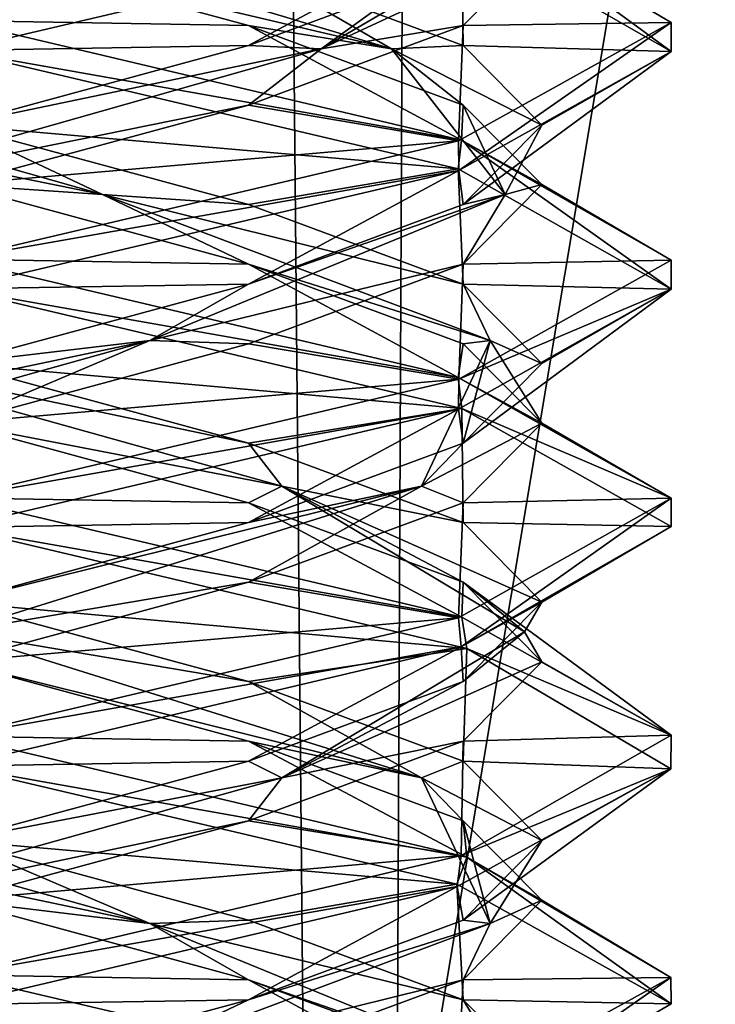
# Model space of a CAD drawing. Header units: millimetres. Extents: x -18.9 to 18.9, y -8.8 to 59.9.
# Tile 80 of 256: x 0.1 to 1.6, y 10.9 to 13. Entities that reach past the tile are written whole.
import ezdxf

# ---------------------------------------------------------------- set-up
doc = ezdxf.new("R2010")
doc.units = ezdxf.units.MM
doc.header["$LTSCALE"] = 65.185185
for name, color, linetype in [('1284', 7, 'CONTINUOUS'), ('1295', 7, 'CONTINUOUS'), ('3145', 7, 'CONTINUOUS'), ('3146', 7, 'CONTINUOUS'), ('3147', 7, 'CONTINUOUS'), ('3157', 7, 'CONTINUOUS'), ('3158', 7, 'CONTINUOUS'), ('3159', 7, 'CONTINUOUS'), ('3169', 7, 'CONTINUOUS'), ('3170', 7, 'CONTINUOUS'), ('3171', 7, 'CONTINUOUS'), ('3190', 7, 'CONTINUOUS'), ('3191', 7, 'CONTINUOUS'), ('3192', 7, 'CONTINUOUS'), ('3288', 7, 'CONTINUOUS')]:
    doc.layers.add(name, color=color, linetype=linetype)

msp = doc.modelspace()

# ---------------------------------------------------------------- linework, layer by layer
at = {"layer": '1284', "color": 7, "linetype": 'Continuous'}
for points in [[(0, 29.7897, -10.45), (0.5552, 29.6513, -10.5046), (-0.8623, -3.5, -10.5837), (0, 29.7897, -10.45)], [(-0.8623, -3.5, -10.5837), (0.5552, 29.6513, -10.5046), (0.8623, -3.5, -10.5837), (-0.8623, -3.5, -10.5837)], [(0.5552, 29.6513, -10.5046), (1.0117, 29.5867, -10.6356), (0.8623, -3.5, -10.5837), (0.5552, 29.6513, -10.5046)], [(0.8623, -3.5, -10.5837), (1.0117, 29.5867, -10.6356), (2.2698, -3.5, -11.5768), (0.8623, -3.5, -10.5837)], [(1.0117, 29.5867, -10.6356), (2.3164, 29.5009, -11.6397), (2.2698, -3.5, -11.5768), (1.0117, 29.5867, -10.6356)]]:
    msp.add_3dface(points, dxfattribs=at)
at = {"layer": '1295', "color": 7, "linetype": 'Continuous'}
for points in [[(-1.389, -3.5, 17.3445), (3.603, 26.4, 17.0228), (-2.2237, 26.4, 17.2571), (-1.389, -3.5, 17.3445)], [(-1.389, -3.5, 17.3445), (5.0224, -3.5, 16.6594), (3.603, 26.4, 17.0228), (-1.389, -3.5, 17.3445)]]:
    msp.add_3dface(points, dxfattribs=at)
at = {"layer": '3145', "color": 7, "linetype": 'Continuous'}
for points in [[(0, 13, -11.8), (1.0548, 13.2482, -12.2335), (0, 13.1562, -12.0706), (0, 13, -11.8)], [(0.6147, 11.9896, -14.3647), (0, 12, -14.8), (0, 12.1562, -14.5294), (0.6147, 11.9896, -14.3647)], [(1.0616, 11.7497, -14.3597), (0, 12, -14.8), (0.6147, 11.9896, -14.3647), (1.0616, 11.7497, -14.3597)], [(1.0647, 11.8229, -13.9147), (1.0616, 11.7497, -14.3597), (0.6147, 11.9896, -14.3647), (1.0647, 11.8229, -13.9147)], [(1.5, 11.5021, -13.31), (1.0616, 11.7497, -14.3597), (1.0647, 11.8229, -13.9147), (1.5, 11.5021, -13.31)], [(1.2294, 11.6562, -13.3), (1.5, 11.5021, -13.31), (1.0647, 11.8229, -13.9147), (1.2294, 11.6562, -13.3)], [(1.0647, 11.4896, -12.6853), (1.5, 11.5021, -13.31), (1.2294, 11.6562, -13.3), (1.0647, 11.4896, -12.6853)], [(1.0605, 11.25, -12.2392), (1.5, 11.5021, -13.31), (1.0647, 11.4896, -12.6853), (1.0605, 11.25, -12.2392)], [(0.6147, 11.3229, -12.2353), (1.0605, 11.25, -12.2392), (1.0647, 11.4896, -12.6853), (0.6147, 11.3229, -12.2353)], [(0, 11.1562, -12.0706), (1.0605, 11.25, -12.2392), (0.6147, 11.3229, -12.2353), (0, 11.1562, -12.0706)], [(0, 11, -11.8), (1.0605, 11.25, -12.2392), (0, 11.1562, -12.0706), (0, 11, -11.8)]]:
    msp.add_3dface(points, dxfattribs=at)
at = {"layer": '3146', "color": 7, "linetype": 'Continuous'}
for points in [[(0.6844, 12.0243, -14.2775), (0, 12.1562, -14.5294), (-0.4081, 12.3299, -14.4213), (0.6844, 12.0243, -14.2775)], [(0.6844, 12.0243, -14.2775), (-0.4081, 12.3299, -14.4213), (0.6147, 12.1146, -14.3647), (0.6844, 12.0243, -14.2775)], [(0.6147, 12.1146, -14.3647), (-0.4081, 12.3299, -14.4213), (0, 12.2812, -14.5294), (0.6147, 12.1146, -14.3647)], [(0.6147, 11.9896, -14.3647), (0, 12.1562, -14.5294), (0.6844, 12.0243, -14.2775), (0.6147, 11.9896, -14.3647)], [(1.0647, 11.9479, -13.9147), (0.6844, 12.0243, -14.2775), (0.6147, 12.1146, -14.3647), (1.0647, 11.9479, -13.9147)], [(1.0647, 11.8229, -13.9147), (0.6147, 11.9896, -14.3647), (0.6844, 12.0243, -14.2775), (1.0647, 11.8229, -13.9147)], [(1.1933, 11.7188, -13.3), (1.0647, 11.8229, -13.9147), (0.6844, 12.0243, -14.2775), (1.1933, 11.7188, -13.3)], [(1.1933, 11.7188, -13.3), (0.6844, 12.0243, -14.2775), (1.2294, 11.7812, -13.3), (1.1933, 11.7188, -13.3)], [(1.2294, 11.7812, -13.3), (0.6844, 12.0243, -14.2775), (1.0647, 11.9479, -13.9147), (1.2294, 11.7812, -13.3)], [(1.2294, 11.6562, -13.3), (1.0647, 11.8229, -13.9147), (1.1933, 11.7188, -13.3), (1.2294, 11.6562, -13.3)], [(1.0647, 11.6146, -12.6853), (1.1933, 11.7188, -13.3), (1.2294, 11.7812, -13.3), (1.0647, 11.6146, -12.6853)], [(0.6844, 11.4132, -12.3225), (1.2294, 11.6562, -13.3), (1.1933, 11.7188, -13.3), (0.6844, 11.4132, -12.3225)], [(0.6844, 11.4132, -12.3225), (1.1933, 11.7188, -13.3), (1.0647, 11.6146, -12.6853), (0.6844, 11.4132, -12.3225)], [(1.0647, 11.4896, -12.6853), (1.2294, 11.6562, -13.3), (0.6844, 11.4132, -12.3225), (1.0647, 11.4896, -12.6853)], [(0.6147, 11.4479, -12.2353), (0.6844, 11.4132, -12.3225), (1.0647, 11.6146, -12.6853), (0.6147, 11.4479, -12.2353)], [(0.6147, 11.3229, -12.2353), (1.0647, 11.4896, -12.6853), (0.6844, 11.4132, -12.3225), (0.6147, 11.3229, -12.2353)], [(0, 11.2812, -12.0706), (0.6844, 11.4132, -12.3225), (0.6147, 11.4479, -12.2353), (0, 11.2812, -12.0706)], [(-0.4081, 11.1076, -12.1787), (0.6147, 11.3229, -12.2353), (0.6844, 11.4132, -12.3225), (-0.4081, 11.1076, -12.1787)], [(-0.4081, 11.1076, -12.1787), (0.6844, 11.4132, -12.3225), (0, 11.2812, -12.0706), (-0.4081, 11.1076, -12.1787)], [(0, 11.1562, -12.0706), (0.6147, 11.3229, -12.2353), (-0.4081, 11.1076, -12.1787), (0, 11.1562, -12.0706)]]:
    msp.add_3dface(points, dxfattribs=at)
at = {"layer": '3147', "color": 7, "linetype": 'Continuous'}
for points in [[(0, 12.2812, -14.5294), (0, 12.4375, -14.8), (1.0616, 12.1872, -14.3597), (0, 12.2812, -14.5294)], [(0.6147, 12.1146, -14.3647), (0, 12.2812, -14.5294), (1.0616, 12.1872, -14.3597), (0.6147, 12.1146, -14.3647)], [(1.0647, 11.9479, -13.9147), (0.6147, 12.1146, -14.3647), (1.0616, 12.1872, -14.3597), (1.0647, 11.9479, -13.9147)], [(1.5, 11.9396, -13.31), (1.0647, 11.9479, -13.9147), (1.0616, 12.1872, -14.3597), (1.5, 11.9396, -13.31)], [(1.0605, 11.6875, -12.2392), (1.2294, 11.7812, -13.3), (1.5, 11.9396, -13.31), (1.0605, 11.6875, -12.2392)], [(1.2294, 11.7812, -13.3), (1.0647, 11.9479, -13.9147), (1.5, 11.9396, -13.31), (1.2294, 11.7812, -13.3)], [(1.0647, 11.6146, -12.6853), (1.2294, 11.7812, -13.3), (1.0605, 11.6875, -12.2392), (1.0647, 11.6146, -12.6853)], [(0, 11.4375, -11.8), (0.6147, 11.4479, -12.2353), (1.0605, 11.6875, -12.2392), (0, 11.4375, -11.8)], [(0.6147, 11.4479, -12.2353), (1.0647, 11.6146, -12.6853), (1.0605, 11.6875, -12.2392), (0.6147, 11.4479, -12.2353)], [(0, 11.4375, -11.8), (0, 11.2812, -12.0706), (0.6147, 11.4479, -12.2353), (0, 11.4375, -11.8)]]:
    msp.add_3dface(points, dxfattribs=at)
at = {"layer": '3157', "color": 7, "linetype": 'Continuous'}
for points in [[(0.6147, 12.4896, -14.3647), (0, 12.5, -14.8), (0, 12.6562, -14.5294), (0.6147, 12.4896, -14.3647)], [(1.054, 12.252, -14.3673), (0, 12.5, -14.8), (0.6147, 12.4896, -14.3647), (1.054, 12.252, -14.3673)], [(1.0647, 12.3229, -13.9147), (1.054, 12.252, -14.3673), (0.6147, 12.4896, -14.3647), (1.0647, 12.3229, -13.9147)], [(1.2294, 12.1562, -13.3), (1.054, 12.252, -14.3673), (1.0647, 12.3229, -13.9147), (1.2294, 12.1562, -13.3)], [(1.5, 11.9994, -13.2974), (1.054, 12.252, -14.3673), (1.2294, 12.1562, -13.3), (1.5, 11.9994, -13.2974)], [(1.0647, 11.9896, -12.6853), (1.5, 11.9994, -13.2974), (1.2294, 12.1562, -13.3), (1.0647, 11.9896, -12.6853)], [(1.0544, 11.7481, -12.2331), (1.5, 11.9994, -13.2974), (1.0647, 11.9896, -12.6853), (1.0544, 11.7481, -12.2331)], [(0.6147, 11.8229, -12.2353), (1.0544, 11.7481, -12.2331), (1.0647, 11.9896, -12.6853), (0.6147, 11.8229, -12.2353)], [(0, 11.6562, -12.0706), (1.0544, 11.7481, -12.2331), (0.6147, 11.8229, -12.2353), (0, 11.6562, -12.0706)], [(0, 11.5, -11.8), (1.0544, 11.7481, -12.2331), (0, 11.6562, -12.0706), (0, 11.5, -11.8)]]:
    msp.add_3dface(points, dxfattribs=at)
at = {"layer": '3158', "color": 7, "linetype": 'Continuous'}
for points in [[(0.3088, 12.6354, -14.4526), (-0.6147, 12.8229, -14.3647), (-0.767, 12.941, -14.2141), (0.3088, 12.6354, -14.4526)], [(0.3088, 12.6354, -14.4526), (-0.767, 12.941, -14.2141), (0, 12.7812, -14.5294), (0.3088, 12.6354, -14.4526)], [(0, 12.6562, -14.5294), (-0.6147, 12.8229, -14.3647), (0.3088, 12.6354, -14.4526), (0, 12.6562, -14.5294)], [(0.6147, 12.6146, -14.3647), (0.3088, 12.6354, -14.4526), (0, 12.7812, -14.5294), (0.6147, 12.6146, -14.3647)], [(0.6147, 12.4896, -14.3647), (0, 12.6562, -14.5294), (0.3088, 12.6354, -14.4526), (0.6147, 12.4896, -14.3647)], [(1.1213, 12.3299, -13.7081), (0.6147, 12.4896, -14.3647), (0.3088, 12.6354, -14.4526), (1.1213, 12.3299, -13.7081)], [(1.1213, 12.3299, -13.7081), (0.3088, 12.6354, -14.4526), (1.0647, 12.4479, -13.9147), (1.1213, 12.3299, -13.7081)], [(1.0647, 12.4479, -13.9147), (0.3088, 12.6354, -14.4526), (0.6147, 12.6146, -14.3647), (1.0647, 12.4479, -13.9147)], [(1.0647, 12.3229, -13.9147), (0.6147, 12.4896, -14.3647), (1.1213, 12.3299, -13.7081), (1.0647, 12.3229, -13.9147)], [(1.2294, 12.2812, -13.3), (1.1213, 12.3299, -13.7081), (1.0647, 12.4479, -13.9147), (1.2294, 12.2812, -13.3)], [(0.9775, 12.0243, -12.6156), (1.2294, 12.1562, -13.3), (1.1213, 12.3299, -13.7081), (0.9775, 12.0243, -12.6156)], [(0.9775, 12.0243, -12.6156), (1.1213, 12.3299, -13.7081), (1.0647, 12.1146, -12.6853), (0.9775, 12.0243, -12.6156)], [(1.2294, 12.1562, -13.3), (1.0647, 12.3229, -13.9147), (1.1213, 12.3299, -13.7081), (1.2294, 12.1562, -13.3)], [(1.0647, 12.1146, -12.6853), (1.1213, 12.3299, -13.7081), (1.2294, 12.2812, -13.3), (1.0647, 12.1146, -12.6853)], [(1.0647, 11.9896, -12.6853), (1.2294, 12.1562, -13.3), (0.9775, 12.0243, -12.6156), (1.0647, 11.9896, -12.6853)], [(0.6147, 11.9479, -12.2353), (0.9775, 12.0243, -12.6156), (1.0647, 12.1146, -12.6853), (0.6147, 11.9479, -12.2353)], [(0, 11.7188, -12.1067), (0.6147, 11.8229, -12.2353), (0.9775, 12.0243, -12.6156), (0, 11.7188, -12.1067)], [(0, 11.7188, -12.1067), (0.9775, 12.0243, -12.6156), (0, 11.7812, -12.0706), (0, 11.7188, -12.1067)], [(0, 11.7812, -12.0706), (0.9775, 12.0243, -12.6156), (0.6147, 11.9479, -12.2353), (0, 11.7812, -12.0706)], [(0.6147, 11.8229, -12.2353), (1.0647, 11.9896, -12.6853), (0.9775, 12.0243, -12.6156), (0.6147, 11.8229, -12.2353)], [(0, 11.6562, -12.0706), (0.6147, 11.8229, -12.2353), (0, 11.7188, -12.1067), (0, 11.6562, -12.0706)]]:
    msp.add_3dface(points, dxfattribs=at)
at = {"layer": '3159', "color": 7, "linetype": 'Continuous'}
for points in [[(0, 12.7812, -14.5294), (0, 12.9375, -14.8), (1.054, 12.6895, -14.3673), (0, 12.7812, -14.5294)], [(0.6147, 12.6146, -14.3647), (0, 12.7812, -14.5294), (1.054, 12.6895, -14.3673), (0.6147, 12.6146, -14.3647)], [(1.0647, 12.4479, -13.9147), (0.6147, 12.6146, -14.3647), (1.054, 12.6895, -14.3673), (1.0647, 12.4479, -13.9147)], [(1.5, 12.4369, -13.2974), (1.0647, 12.4479, -13.9147), (1.054, 12.6895, -14.3673), (1.5, 12.4369, -13.2974)], [(1.2294, 12.2812, -13.3), (1.0647, 12.4479, -13.9147), (1.5, 12.4369, -13.2974), (1.2294, 12.2812, -13.3)], [(1.0544, 12.1856, -12.2331), (1.0647, 12.1146, -12.6853), (1.5, 12.4369, -13.2974), (1.0544, 12.1856, -12.2331)], [(1.0647, 12.1146, -12.6853), (1.2294, 12.2812, -13.3), (1.5, 12.4369, -13.2974), (1.0647, 12.1146, -12.6853)], [(0, 11.9375, -11.8), (0.6147, 11.9479, -12.2353), (1.0544, 12.1856, -12.2331), (0, 11.9375, -11.8)], [(0.6147, 11.9479, -12.2353), (1.0647, 12.1146, -12.6853), (1.0544, 12.1856, -12.2331), (0.6147, 11.9479, -12.2353)], [(0, 11.9375, -11.8), (0, 11.7812, -12.0706), (0.6147, 11.9479, -12.2353), (0, 11.9375, -11.8)]]:
    msp.add_3dface(points, dxfattribs=at)
at = {"layer": '3169', "color": 7, "linetype": 'Continuous'}
for points in [[(0.6147, 12.9896, -14.3647), (0, 13, -14.8), (0, 13.1562, -14.5294), (0.6147, 12.9896, -14.3647)], [(1.0613, 12.7498, -14.36), (0, 13, -14.8), (0.6147, 12.9896, -14.3647), (1.0613, 12.7498, -14.36)], [(1.0647, 12.8229, -13.9147), (1.0613, 12.7498, -14.36), (0.6147, 12.9896, -14.3647), (1.0647, 12.8229, -13.9147)], [(1.2294, 12.6562, -13.3), (1.0613, 12.7498, -14.36), (1.0647, 12.8229, -13.9147), (1.2294, 12.6562, -13.3)], [(1.5, 12.4977, -13.2893), (1.0613, 12.7498, -14.36), (1.2294, 12.6562, -13.3), (1.5, 12.4977, -13.2893)], [(1.0647, 12.4896, -12.6853), (1.5, 12.4977, -13.2893), (1.2294, 12.6562, -13.3), (1.0647, 12.4896, -12.6853)], [(0.6147, 12.3229, -12.2353), (1.0552, 12.2484, -12.2339), (1.0647, 12.4896, -12.6853), (0.6147, 12.3229, -12.2353)], [(1.0552, 12.2484, -12.2339), (1.5, 12.4977, -13.2893), (1.0647, 12.4896, -12.6853), (1.0552, 12.2484, -12.2339)], [(0, 12.1562, -12.0706), (1.0552, 12.2484, -12.2339), (0.6147, 12.3229, -12.2353), (0, 12.1562, -12.0706)], [(0, 12, -11.8), (1.0552, 12.2484, -12.2339), (0, 12.1562, -12.0706), (0, 12, -11.8)], [(0.6147, 10.9896, -14.3647), (0, 11, -14.8), (0, 11.1562, -14.5294), (0.6147, 10.9896, -14.3647)], [(1.0513, 10.7528, -14.37), (0, 11, -14.8), (0.6147, 10.9896, -14.3647), (1.0513, 10.7528, -14.37)], [(1.0647, 10.8229, -13.9147), (1.0513, 10.7528, -14.37), (0.6147, 10.9896, -14.3647), (1.0647, 10.8229, -13.9147)]]:
    msp.add_3dface(points, dxfattribs=at)
at = {"layer": '3170', "color": 7, "linetype": 'Continuous'}
for points in [[(0.9141, 12.941, -14.067), (0, 13.1562, -14.5294), (-0.104, 13.2465, -14.4887), (0.9141, 12.941, -14.067)], [(0.9141, 12.941, -14.067), (-0.104, 13.2465, -14.4887), (0.6147, 13.1146, -14.3647), (0.9141, 12.941, -14.067)], [(0.6147, 12.9896, -14.3647), (0, 13.1562, -14.5294), (0.9141, 12.941, -14.067), (0.6147, 12.9896, -14.3647)], [(1.0647, 12.9479, -13.9147), (0.9141, 12.941, -14.067), (0.6147, 13.1146, -14.3647), (1.0647, 12.9479, -13.9147)], [(1.0647, 12.8229, -13.9147), (0.6147, 12.9896, -14.3647), (0.9141, 12.941, -14.067), (1.0647, 12.8229, -13.9147)], [(1.2294, 12.7812, -13.3), (0.9141, 12.941, -14.067), (1.0647, 12.9479, -13.9147), (1.2294, 12.7812, -13.3)], [(1.1526, 12.6354, -12.9912), (1.0647, 12.8229, -13.9147), (0.9141, 12.941, -14.067), (1.1526, 12.6354, -12.9912)], [(1.1526, 12.6354, -12.9912), (0.9141, 12.941, -14.067), (1.2294, 12.7812, -13.3), (1.1526, 12.6354, -12.9912)], [(1.2294, 12.6562, -13.3), (1.0647, 12.8229, -13.9147), (1.1526, 12.6354, -12.9912), (1.2294, 12.6562, -13.3)], [(1.0647, 12.6146, -12.6853), (1.1526, 12.6354, -12.9912), (1.2294, 12.7812, -13.3), (1.0647, 12.6146, -12.6853)], [(1.0647, 12.4896, -12.6853), (1.2294, 12.6562, -13.3), (1.1526, 12.6354, -12.9912), (1.0647, 12.4896, -12.6853)], [(0.4081, 12.3299, -12.1787), (1.0647, 12.4896, -12.6853), (1.1526, 12.6354, -12.9912), (0.4081, 12.3299, -12.1787)], [(0.4081, 12.3299, -12.1787), (1.1526, 12.6354, -12.9912), (0.6147, 12.4479, -12.2353), (0.4081, 12.3299, -12.1787)], [(0.6147, 12.4479, -12.2353), (1.1526, 12.6354, -12.9912), (1.0647, 12.6146, -12.6853), (0.6147, 12.4479, -12.2353)], [(0.6147, 12.3229, -12.2353), (1.0647, 12.4896, -12.6853), (0.4081, 12.3299, -12.1787), (0.6147, 12.3229, -12.2353)], [(0, 12.2812, -12.0706), (0.4081, 12.3299, -12.1787), (0.6147, 12.4479, -12.2353), (0, 12.2812, -12.0706)], [(-0.6844, 12.0243, -12.3225), (0, 12.1562, -12.0706), (0.4081, 12.3299, -12.1787), (-0.6844, 12.0243, -12.3225)], [(-0.6844, 12.0243, -12.3225), (0.4081, 12.3299, -12.1787), (-0.6147, 12.1146, -12.2353), (-0.6844, 12.0243, -12.3225)], [(-0.6147, 12.1146, -12.2353), (0.4081, 12.3299, -12.1787), (0, 12.2812, -12.0706), (-0.6147, 12.1146, -12.2353)], [(0, 12.1562, -12.0706), (0.6147, 12.3229, -12.2353), (0.4081, 12.3299, -12.1787), (0, 12.1562, -12.0706)], [(0.4081, 11.1076, -14.4213), (-0.6147, 11.3229, -14.3647), (-0.6844, 11.4132, -14.2775), (0.4081, 11.1076, -14.4213)], [(0.4081, 11.1076, -14.4213), (-0.6844, 11.4132, -14.2775), (0, 11.2812, -14.5294), (0.4081, 11.1076, -14.4213)], [(0, 11.1562, -14.5294), (-0.6147, 11.3229, -14.3647), (0.4081, 11.1076, -14.4213), (0, 11.1562, -14.5294)], [(0.6147, 11.1146, -14.3647), (0.4081, 11.1076, -14.4213), (0, 11.2812, -14.5294), (0.6147, 11.1146, -14.3647)], [(0.6147, 10.9896, -14.3647), (0, 11.1562, -14.5294), (0.4081, 11.1076, -14.4213), (0.6147, 10.9896, -14.3647)], [(1.0647, 10.9479, -13.9147), (0.4081, 11.1076, -14.4213), (0.6147, 11.1146, -14.3647), (1.0647, 10.9479, -13.9147)], [(1.1526, 10.8021, -13.6088), (0.6147, 10.9896, -14.3647), (0.4081, 11.1076, -14.4213), (1.1526, 10.8021, -13.6088)], [(1.1526, 10.8021, -13.6088), (0.4081, 11.1076, -14.4213), (1.0647, 10.9479, -13.9147), (1.1526, 10.8021, -13.6088)], [(1.0647, 10.8229, -13.9147), (0.6147, 10.9896, -14.3647), (1.1526, 10.8021, -13.6088), (1.0647, 10.8229, -13.9147)], [(1.2294, 10.7812, -13.3), (1.1526, 10.8021, -13.6088), (1.0647, 10.9479, -13.9147), (1.2294, 10.7812, -13.3)]]:
    msp.add_3dface(points, dxfattribs=at)
at = {"layer": '3171', "color": 7, "linetype": 'Continuous'}
for points in [[(1.0647, 12.9479, -13.9147), (0.6147, 13.1146, -14.3647), (1.0613, 13.1873, -14.36), (1.0647, 12.9479, -13.9147)], [(1.5, 12.9352, -13.2893), (1.0647, 12.9479, -13.9147), (1.0613, 13.1873, -14.36), (1.5, 12.9352, -13.2893)], [(1.2294, 12.7812, -13.3), (1.0647, 12.9479, -13.9147), (1.5, 12.9352, -13.2893), (1.2294, 12.7812, -13.3)], [(1.0552, 12.6859, -12.2339), (1.0647, 12.6146, -12.6853), (1.5, 12.9352, -13.2893), (1.0552, 12.6859, -12.2339)], [(1.0647, 12.6146, -12.6853), (1.2294, 12.7812, -13.3), (1.5, 12.9352, -13.2893), (1.0647, 12.6146, -12.6853)], [(0, 12.4375, -11.8), (0.6147, 12.4479, -12.2353), (1.0552, 12.6859, -12.2339), (0, 12.4375, -11.8)], [(0.6147, 12.4479, -12.2353), (1.0647, 12.6146, -12.6853), (1.0552, 12.6859, -12.2339), (0.6147, 12.4479, -12.2353)], [(0, 12.4375, -11.8), (0, 12.2812, -12.0706), (0.6147, 12.4479, -12.2353), (0, 12.4375, -11.8)], [(0, 11.2812, -14.5294), (0, 11.4375, -14.8), (1.0513, 11.1903, -14.37), (0, 11.2812, -14.5294)], [(0.6147, 11.1146, -14.3647), (0, 11.2812, -14.5294), (1.0513, 11.1903, -14.37), (0.6147, 11.1146, -14.3647)], [(1.0647, 10.9479, -13.9147), (0.6147, 11.1146, -14.3647), (1.0513, 11.1903, -14.37), (1.0647, 10.9479, -13.9147)], [(1.5, 10.9389, -13.3065), (1.0647, 10.9479, -13.9147), (1.0513, 11.1903, -14.37), (1.5, 10.9389, -13.3065)], [(1.0611, 10.6876, -12.2398), (1.2294, 10.7812, -13.3), (1.5, 10.9389, -13.3065), (1.0611, 10.6876, -12.2398)], [(1.2294, 10.7812, -13.3), (1.0647, 10.9479, -13.9147), (1.5, 10.9389, -13.3065), (1.2294, 10.7812, -13.3)]]:
    msp.add_3dface(points, dxfattribs=at)
at = {"layer": '3190', "color": 7, "linetype": 'Continuous'}
for points in [[(1.0775, 13.2449, -14.3435), (1.2294, 13.1562, -13.3), (1.4999, 12.9959, -13.2807), (1.0775, 13.2449, -14.3435)], [(1.2294, 13.1562, -13.3), (1.0647, 12.9896, -12.6853), (1.4999, 12.9959, -13.2807), (1.2294, 13.1562, -13.3)], [(1.0647, 12.9896, -12.6853), (0.6147, 12.8229, -12.2353), (1.0544, 12.7481, -12.2331), (1.0647, 12.9896, -12.6853)], [(1.4999, 12.9959, -13.2807), (1.0647, 12.9896, -12.6853), (1.0544, 12.7481, -12.2331), (1.4999, 12.9959, -13.2807)], [(0.6147, 12.8229, -12.2353), (0, 12.6562, -12.0706), (1.0544, 12.7481, -12.2331), (0.6147, 12.8229, -12.2353)], [(0, 12.6562, -12.0706), (0, 12.5, -11.8), (1.0544, 12.7481, -12.2331), (0, 12.6562, -12.0706)], [(0.6147, 11.4896, -14.3647), (0, 11.5, -14.8), (0, 11.6562, -14.5294), (0.6147, 11.4896, -14.3647)], [(0, 11.5, -14.8), (0.6147, 11.4896, -14.3647), (1.0725, 11.2464, -14.3486), (0, 11.5, -14.8)], [(0.6147, 11.4896, -14.3647), (1.0647, 11.3229, -13.9147), (1.0725, 11.2464, -14.3486), (0.6147, 11.4896, -14.3647)], [(1.0647, 11.3229, -13.9147), (1.2294, 11.1562, -13.3), (1.0725, 11.2464, -14.3486), (1.0647, 11.3229, -13.9147)], [(1.0725, 11.2464, -14.3486), (1.2294, 11.1562, -13.3), (1.4998, 10.9943, -13.2733), (1.0725, 11.2464, -14.3486)], [(1.2294, 11.1562, -13.3), (1.0647, 10.9896, -12.6853), (1.4998, 10.9943, -13.2733), (1.2294, 11.1562, -13.3)], [(1.0647, 10.9896, -12.6853), (0.6147, 10.8229, -12.2353), (1.052, 10.7474, -12.2307), (1.0647, 10.9896, -12.6853)], [(1.4998, 10.9943, -13.2733), (1.0647, 10.9896, -12.6853), (1.052, 10.7474, -12.2307), (1.4998, 10.9943, -13.2733)]]:
    msp.add_3dface(points, dxfattribs=at)
at = {"layer": '3191', "color": 7, "linetype": 'Continuous'}
for points in [[(0.767, 12.941, -12.3859), (1.2294, 13.1562, -13.3), (1.1887, 13.2465, -13.404), (0.767, 12.941, -12.3859)], [(0.767, 12.941, -12.3859), (1.1887, 13.2465, -13.404), (1.0647, 13.1146, -12.6853), (0.767, 12.941, -12.3859)], [(1.0647, 12.9896, -12.6853), (1.2294, 13.1562, -13.3), (0.767, 12.941, -12.3859), (1.0647, 12.9896, -12.6853)], [(0.6147, 12.9479, -12.2353), (0.767, 12.941, -12.3859), (1.0647, 13.1146, -12.6853), (0.6147, 12.9479, -12.2353)], [(0.6147, 12.8229, -12.2353), (1.0647, 12.9896, -12.6853), (0.767, 12.941, -12.3859), (0.6147, 12.8229, -12.2353)], [(-0.3088, 12.6354, -12.1474), (0.6147, 12.8229, -12.2353), (0.767, 12.941, -12.3859), (-0.3088, 12.6354, -12.1474)], [(-0.3088, 12.6354, -12.1474), (0.767, 12.941, -12.3859), (0, 12.7812, -12.0706), (-0.3088, 12.6354, -12.1474)], [(0, 12.7812, -12.0706), (0.767, 12.941, -12.3859), (0.6147, 12.9479, -12.2353), (0, 12.7812, -12.0706)], [(0, 12.6562, -12.0706), (0.6147, 12.8229, -12.2353), (-0.3088, 12.6354, -12.1474), (0, 12.6562, -12.0706)], [(0.6147, 11.6146, -14.3647), (0, 11.7188, -14.4933), (0, 11.7812, -14.5294), (0.6147, 11.6146, -14.3647)], [(0.9775, 11.4132, -13.9844), (0, 11.6562, -14.5294), (0, 11.7188, -14.4933), (0.9775, 11.4132, -13.9844)], [(0.9775, 11.4132, -13.9844), (0, 11.7188, -14.4933), (0.6147, 11.6146, -14.3647), (0.9775, 11.4132, -13.9844)], [(0.6147, 11.4896, -14.3647), (0, 11.6562, -14.5294), (0.9775, 11.4132, -13.9844), (0.6147, 11.4896, -14.3647)], [(1.0647, 11.4479, -13.9147), (0.9775, 11.4132, -13.9844), (0.6147, 11.6146, -14.3647), (1.0647, 11.4479, -13.9147)], [(1.0647, 11.3229, -13.9147), (0.6147, 11.4896, -14.3647), (0.9775, 11.4132, -13.9844), (1.0647, 11.3229, -13.9147)], [(1.2294, 11.2812, -13.3), (0.9775, 11.4132, -13.9844), (1.0647, 11.4479, -13.9147), (1.2294, 11.2812, -13.3)], [(1.1213, 11.1076, -12.8919), (1.0647, 11.3229, -13.9147), (0.9775, 11.4132, -13.9844), (1.1213, 11.1076, -12.8919)], [(1.1213, 11.1076, -12.8919), (0.9775, 11.4132, -13.9844), (1.2294, 11.2812, -13.3), (1.1213, 11.1076, -12.8919)], [(1.2294, 11.1562, -13.3), (1.0647, 11.3229, -13.9147), (1.1213, 11.1076, -12.8919), (1.2294, 11.1562, -13.3)], [(1.0647, 11.1146, -12.6853), (1.1213, 11.1076, -12.8919), (1.2294, 11.2812, -13.3), (1.0647, 11.1146, -12.6853)], [(1.0647, 10.9896, -12.6853), (1.2294, 11.1562, -13.3), (1.1213, 11.1076, -12.8919), (1.0647, 10.9896, -12.6853)], [(0.3088, 10.8021, -12.1474), (1.0647, 10.9896, -12.6853), (1.1213, 11.1076, -12.8919), (0.3088, 10.8021, -12.1474)], [(0.3088, 10.8021, -12.1474), (1.1213, 11.1076, -12.8919), (0.6147, 10.9479, -12.2353), (0.3088, 10.8021, -12.1474)], [(0.6147, 10.9479, -12.2353), (1.1213, 11.1076, -12.8919), (1.0647, 11.1146, -12.6853), (0.6147, 10.9479, -12.2353)], [(0.6147, 10.8229, -12.2353), (1.0647, 10.9896, -12.6853), (0.3088, 10.8021, -12.1474), (0.6147, 10.8229, -12.2353)], [(0, 10.7812, -12.0706), (0.3088, 10.8021, -12.1474), (0.6147, 10.9479, -12.2353), (0, 10.7812, -12.0706)]]:
    msp.add_3dface(points, dxfattribs=at)
at = {"layer": '3192', "color": 7, "linetype": 'Continuous'}
for points in [[(0, 12.9375, -11.8), (0.6147, 12.9479, -12.2353), (1.0544, 13.1856, -12.2331), (0, 12.9375, -11.8)], [(0.6147, 12.9479, -12.2353), (1.0647, 13.1146, -12.6853), (1.0544, 13.1856, -12.2331), (0.6147, 12.9479, -12.2353)], [(0, 12.9375, -11.8), (0, 12.7812, -12.0706), (0.6147, 12.9479, -12.2353), (0, 12.9375, -11.8)], [(0, 11.7812, -14.5294), (0, 11.9375, -14.8), (1.0725, 11.6839, -14.3486), (0, 11.7812, -14.5294)], [(0.6147, 11.6146, -14.3647), (0, 11.7812, -14.5294), (1.0725, 11.6839, -14.3486), (0.6147, 11.6146, -14.3647)], [(1.0647, 11.4479, -13.9147), (0.6147, 11.6146, -14.3647), (1.0725, 11.6839, -14.3486), (1.0647, 11.4479, -13.9147)], [(1.4998, 11.4318, -13.2733), (1.0647, 11.4479, -13.9147), (1.0725, 11.6839, -14.3486), (1.4998, 11.4318, -13.2733)], [(1.2294, 11.2812, -13.3), (1.0647, 11.4479, -13.9147), (1.4998, 11.4318, -13.2733), (1.2294, 11.2812, -13.3)], [(1.052, 11.1849, -12.2307), (1.0647, 11.1146, -12.6853), (1.4998, 11.4318, -13.2733), (1.052, 11.1849, -12.2307)], [(1.0647, 11.1146, -12.6853), (1.2294, 11.2812, -13.3), (1.4998, 11.4318, -13.2733), (1.0647, 11.1146, -12.6853)], [(0, 10.9375, -11.8), (0.6147, 10.9479, -12.2353), (1.052, 11.1849, -12.2307), (0, 10.9375, -11.8)], [(0.6147, 10.9479, -12.2353), (1.0647, 11.1146, -12.6853), (1.052, 11.1849, -12.2307), (0.6147, 10.9479, -12.2353)], [(0, 10.9375, -11.8), (0, 10.7812, -12.0706), (0.6147, 10.9479, -12.2353), (0, 10.9375, -11.8)]]:
    msp.add_3dface(points, dxfattribs=at)
at = {"layer": '3288', "color": 7, "linetype": 'Continuous'}
for points in [[(1.0548, 13.2482, -12.2335), (0, 13, -11.8), (1.0544, 13.1856, -12.2331), (1.0548, 13.2482, -12.2335)], [(1.5, 12.9352, -13.2893), (1.0613, 13.1873, -14.36), (1.0775, 13.2449, -14.3435), (1.5, 12.9352, -13.2893)], [(1.5, 12.9352, -13.2893), (1.0775, 13.2449, -14.3435), (1.4999, 12.9959, -13.2807), (1.5, 12.9352, -13.2893)], [(0, 13, -11.8), (0, 12.9375, -11.8), (1.0544, 13.1856, -12.2331), (0, 13, -11.8)], [(0, 12.9375, -14.8), (0, 13, -14.8), (1.0613, 12.7498, -14.36), (0, 12.9375, -14.8)], [(1.0552, 12.6859, -12.2339), (1.4999, 12.9959, -13.2807), (1.0544, 12.7481, -12.2331), (1.0552, 12.6859, -12.2339)], [(1.0552, 12.6859, -12.2339), (1.5, 12.9352, -13.2893), (1.4999, 12.9959, -13.2807), (1.0552, 12.6859, -12.2339)], [(1.054, 12.6895, -14.3673), (0, 12.9375, -14.8), (1.0613, 12.7498, -14.36), (1.054, 12.6895, -14.3673)], [(0, 12.5, -11.8), (1.0552, 12.6859, -12.2339), (1.0544, 12.7481, -12.2331), (0, 12.5, -11.8)], [(1.5, 12.4369, -13.2974), (1.054, 12.6895, -14.3673), (1.0613, 12.7498, -14.36), (1.5, 12.4369, -13.2974)], [(1.5, 12.4369, -13.2974), (1.0613, 12.7498, -14.36), (1.5, 12.4977, -13.2893), (1.5, 12.4369, -13.2974)], [(0, 12.5, -11.8), (0, 12.4375, -11.8), (1.0552, 12.6859, -12.2339), (0, 12.5, -11.8)], [(0, 12.4375, -14.8), (0, 12.5, -14.8), (1.054, 12.252, -14.3673), (0, 12.4375, -14.8)], [(1.5, 12.4369, -13.2974), (1.5, 12.4977, -13.2893), (1.0552, 12.2484, -12.2339), (1.5, 12.4369, -13.2974)], [(1.0616, 12.1872, -14.3597), (0, 12.4375, -14.8), (1.054, 12.252, -14.3673), (1.0616, 12.1872, -14.3597)], [(1.0544, 12.1856, -12.2331), (1.5, 12.4369, -13.2974), (1.0552, 12.2484, -12.2339), (1.0544, 12.1856, -12.2331)], [(0, 12, -11.8), (1.0544, 12.1856, -12.2331), (1.0552, 12.2484, -12.2339), (0, 12, -11.8)], [(1.0616, 12.1872, -14.3597), (1.054, 12.252, -14.3673), (1.5, 11.9994, -13.2974), (1.0616, 12.1872, -14.3597)], [(0, 12, -11.8), (0, 11.9375, -11.8), (1.0544, 12.1856, -12.2331), (0, 12, -11.8)], [(1.5, 11.9396, -13.31), (1.0616, 12.1872, -14.3597), (1.5, 11.9994, -13.2974), (1.5, 11.9396, -13.31)], [(0, 11.9375, -14.8), (0, 12, -14.8), (1.0616, 11.7497, -14.3597), (0, 11.9375, -14.8)], [(1.0605, 11.6875, -12.2392), (1.5, 11.9994, -13.2974), (1.0544, 11.7481, -12.2331), (1.0605, 11.6875, -12.2392)], [(1.0605, 11.6875, -12.2392), (1.5, 11.9396, -13.31), (1.5, 11.9994, -13.2974), (1.0605, 11.6875, -12.2392)], [(0, 11.9375, -14.8), (1.0616, 11.7497, -14.3597), (1.0725, 11.6839, -14.3486), (0, 11.9375, -14.8)], [(0, 11.5, -11.8), (1.0605, 11.6875, -12.2392), (1.0544, 11.7481, -12.2331), (0, 11.5, -11.8)], [(1.0616, 11.7497, -14.3597), (1.5, 11.5021, -13.31), (1.0725, 11.6839, -14.3486), (1.0616, 11.7497, -14.3597)], [(0, 11.5, -11.8), (0, 11.4375, -11.8), (1.0605, 11.6875, -12.2392), (0, 11.5, -11.8)], [(1.5, 11.5021, -13.31), (1.4998, 11.4318, -13.2733), (1.0725, 11.6839, -14.3486), (1.5, 11.5021, -13.31)], [(0, 11.4375, -14.8), (0, 11.5, -14.8), (1.0725, 11.2464, -14.3486), (0, 11.4375, -14.8)], [(1.5, 11.5021, -13.31), (1.0605, 11.25, -12.2392), (1.4998, 11.4318, -13.2733), (1.5, 11.5021, -13.31)], [(1.0513, 11.1903, -14.37), (0, 11.4375, -14.8), (1.0725, 11.2464, -14.3486), (1.0513, 11.1903, -14.37)], [(1.0605, 11.25, -12.2392), (1.052, 11.1849, -12.2307), (1.4998, 11.4318, -13.2733), (1.0605, 11.25, -12.2392)], [(1.0605, 11.25, -12.2392), (0, 11, -11.8), (1.052, 11.1849, -12.2307), (1.0605, 11.25, -12.2392)], [(1.5, 10.9389, -13.3065), (1.0513, 11.1903, -14.37), (1.0725, 11.2464, -14.3486), (1.5, 10.9389, -13.3065)], [(1.5, 10.9389, -13.3065), (1.0725, 11.2464, -14.3486), (1.4998, 10.9943, -13.2733), (1.5, 10.9389, -13.3065)], [(0, 11, -11.8), (0, 10.9375, -11.8), (1.052, 11.1849, -12.2307), (0, 11, -11.8)], [(0, 10.9375, -14.8), (0, 11, -14.8), (1.0513, 10.7528, -14.37), (0, 10.9375, -14.8)], [(1.0611, 10.6876, -12.2398), (1.4998, 10.9943, -13.2733), (1.052, 10.7474, -12.2307), (1.0611, 10.6876, -12.2398)], [(1.0611, 10.6876, -12.2398), (1.5, 10.9389, -13.3065), (1.4998, 10.9943, -13.2733), (1.0611, 10.6876, -12.2398)]]:
    msp.add_3dface(points, dxfattribs=at)

doc.saveas('drawing.dxf')
